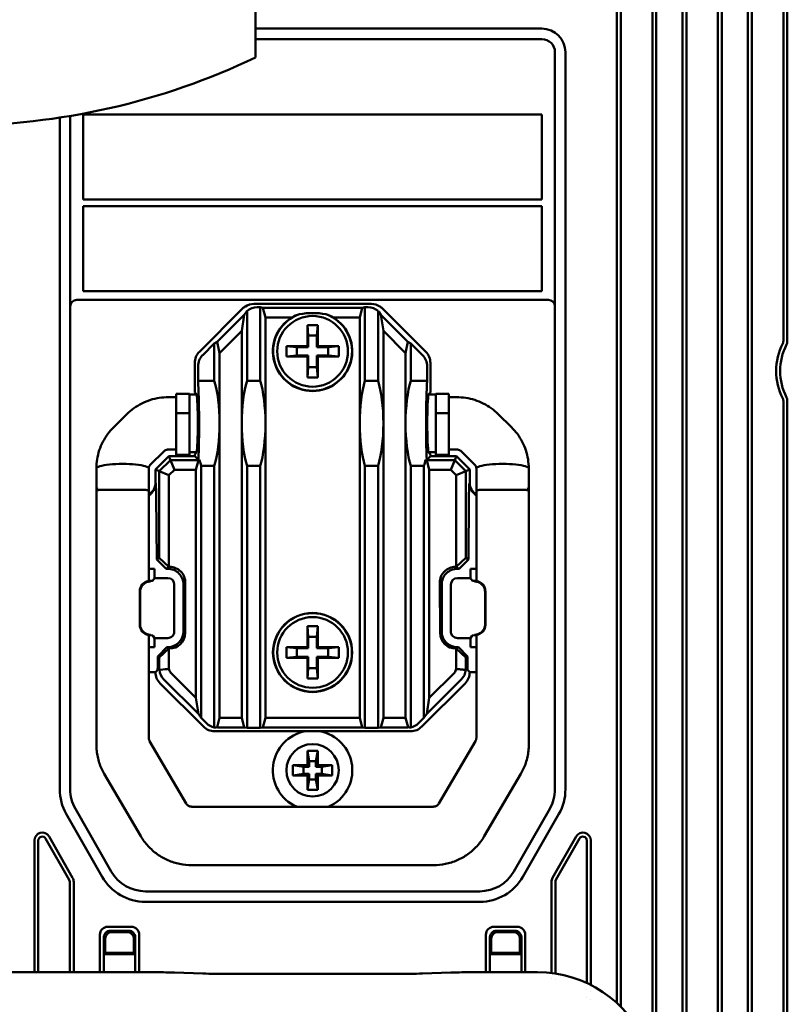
# Model space of a CAD drawing. Header units: millimetres. Extents: x 0 to 5104, y -184 to 1188.
# Tile 83 of 221: x 537 to 595, y 935 to 1010. Entities that reach past the tile are written whole.
import ezdxf

# ---------------------------------------------------------------- set-up
doc = ezdxf.new("R2010")
doc.units = ezdxf.units.MM
doc.header["$LTSCALE"] = 2
doc.layers.add('Sichtbar (ISO)', color=7, linetype='Continuous', lineweight=50)

msp = doc.modelspace()

# ---------------------------------------------------------------- linework, layer by layer
at = {"layer": 'Sichtbar (ISO)'}
for p, q in [((582.215, 1031.93), (582.215, 935.254)), ((582.515, 1031.93), (582.515, 934.967)), ((584.915, 930.963), (584.915, 1031.93)), ((585.215, 930.242), (585.215, 1031.93)), ((587.215, 1031.93), (587.215, 925.437)), ((587.515, 1031.93), (587.515, 924.717)), ((589.915, 918.951), (589.915, 1031.93)), ((590.215, 1031.93), (590.215, 918.23)), ((592.215, 1031.93), (592.215, 913.425)), ((592.515, 1031.93), (592.515, 912.704)), ((594.915, 985.82), (594.915, 1031.93)), ((595.215, 985.747), (595.215, 1031.93)), ((554.631, 1007.482), (554.631, 1023.578)), ((576.48, 1009.676), (554.631, 1009.676)), ((554.631, 1008.876), (576.48, 1008.876)), ((577.48, 988.46), (577.48, 1007.876)), ((578.28, 1007.876), (578.28, 951.582)), ((539.68, 1002.879), (539.68, 951.582)), ((540.48, 988.46), (540.48, 1003.007)), ((541.48, 1003.126), (576.48, 1003.126)), ((541.48, 996.626), (541.48, 1003.126)), ((576.48, 1003.126), (576.48, 996.626)), ((576.48, 996.626), (541.48, 996.626)), ((541.48, 996.126), (576.48, 996.126)), ((541.48, 989.626), (541.48, 996.126)), ((576.48, 996.126), (576.48, 989.626)), ((540.98, 988.96), (576.98, 988.96)), ((576.48, 989.626), (541.48, 989.626)), ((540.48, 988.46), (540.48, 951.582)), ((550.339, 984.991), (553.643, 988.295)), ((554.491, 988.646), (563.469, 988.646)), ((554.742, 988.394), (554.98, 988.394)), ((554.98, 988.394), (555.194, 988.352)), ((554.98, 988.394), (554.98, 982.775)), ((555.194, 988.352), (562.765, 988.352)), ((555.382, 987.614), (555.194, 988.352)), ((562.577, 987.614), (562.765, 988.352)), ((562.98, 988.394), (562.765, 988.352)), ((563.218, 988.394), (562.98, 988.394)), ((562.98, 988.394), (562.98, 982.775)), ((567.621, 984.991), (564.317, 988.295)), ((577.48, 988.46), (577.48, 951.582)), ((551.699, 985.762), (553.761, 987.824)), ((553.761, 987.824), (553.577, 986.597)), ((553.908, 988.029), (553.761, 987.824)), ((553.98, 982.775), (553.98, 988.121)), ((557.396, 987.614), (555.382, 987.614)), ((555.382, 987.614), (555.382, 979.53)), ((562.577, 987.614), (560.563, 987.614)), ((562.577, 987.614), (562.577, 979.53)), ((563.98, 982.775), (563.98, 988.121)), ((564.051, 988.029), (564.199, 987.824)), ((566.261, 985.762), (564.199, 987.824)), ((564.199, 987.824), (564.382, 986.597)), ((558.58, 985.43), (558.58, 987.03)), ((558.58, 987.03), (559.38, 987.03)), ((558.65, 986.23), (558.58, 987.03)), ((559.31, 986.23), (559.38, 987.03)), ((559.38, 987.03), (559.38, 985.43)), ((553.577, 986.597), (551.882, 984.902)), ((553.577, 979.53), (553.577, 986.597)), ((559.31, 986.23), (558.65, 986.23)), ((558.65, 986.23), (558.65, 985.36)), ((559.31, 985.36), (559.31, 986.23)), ((564.382, 986.597), (566.077, 984.902)), ((564.382, 979.53), (564.382, 986.597)), ((551.48, 985.629), (550.591, 984.739)), ((551.699, 985.762), (551.48, 985.629)), ((551.48, 985.629), (551.48, 982.775)), ((551.882, 984.902), (551.699, 985.762)), ((556.98, 984.63), (556.98, 985.43)), ((556.98, 985.43), (558.58, 985.43)), ((557.78, 985.36), (556.98, 985.43)), ((557.78, 985.36), (558.65, 985.36)), ((557.78, 984.7), (557.78, 985.36)), ((558.65, 985.36), (558.58, 985.43)), ((559.38, 985.43), (559.31, 985.36)), ((559.31, 985.36), (560.18, 985.36)), ((559.38, 985.43), (560.98, 985.43)), ((560.18, 985.36), (560.98, 985.43)), ((560.18, 985.36), (560.18, 984.7)), ((560.98, 985.43), (560.98, 984.63)), ((566.077, 984.902), (566.261, 985.762)), ((566.261, 985.762), (566.48, 985.629)), ((566.48, 985.629), (567.369, 984.739)), ((566.48, 985.629), (566.48, 982.775)), ((551.882, 984.902), (551.882, 979.53)), ((557.78, 984.7), (556.98, 984.63)), ((558.58, 984.63), (556.98, 984.63)), ((558.65, 984.7), (557.78, 984.7)), ((558.58, 984.63), (558.65, 984.7)), ((558.58, 983.03), (558.58, 984.63)), ((558.65, 984.7), (558.65, 983.83)), ((559.31, 983.83), (559.31, 984.7)), ((560.18, 984.7), (559.31, 984.7)), ((559.31, 984.7), (559.38, 984.63)), ((560.98, 984.63), (559.38, 984.63)), ((559.38, 984.63), (559.38, 983.03)), ((560.18, 984.7), (560.98, 984.63)), ((566.077, 984.902), (566.077, 979.53)), ((549.988, 984.143), (549.988, 981.897)), ((550.24, 982.775), (550.24, 983.892)), ((558.65, 983.83), (558.58, 983.03)), ((558.65, 983.83), (559.31, 983.83)), ((559.31, 983.83), (559.38, 983.03)), ((567.72, 982.775), (567.72, 983.892)), ((567.971, 984.143), (567.971, 981.897)), ((559.38, 983.03), (558.58, 983.03)), ((551.48, 982.775), (550.24, 982.775)), ((553.98, 982.775), (554.98, 982.775)), ((563.98, 982.775), (562.98, 982.775)), ((566.48, 982.775), (567.72, 982.775)), ((548.58, 981.53), (547.98, 981.53)), ((548.58, 980.316), (548.58, 981.78)), ((549.58, 981.78), (548.58, 981.78)), ((549.58, 980.316), (549.58, 981.78)), ((550.122, 981.73), (549.58, 981.73)), ((549.988, 981.897), (550.102, 981.784)), ((568.38, 981.73), (567.838, 981.73)), ((567.971, 981.897), (567.858, 981.784)), ((568.38, 980.316), (568.38, 981.78)), ((568.38, 981.78), (569.38, 981.78)), ((569.38, 980.316), (569.38, 981.78)), ((569.98, 981.53), (569.38, 981.53)), ((594.915, 906.939), (594.915, 981.239)), ((595.215, 906.218), (595.215, 981.312)), ((543.809, 979.249), (544.809, 980.233)), ((548.58, 977.133), (548.58, 980.316)), ((548.58, 980.316), (549.58, 980.316)), ((549.58, 977.133), (549.58, 980.316)), ((568.38, 977.133), (568.38, 980.316)), ((569.38, 980.316), (568.38, 980.316)), ((569.38, 977.133), (569.38, 980.316)), ((574.151, 979.249), (573.151, 980.233)), ((551.882, 979.53), (551.882, 957.048)), ((553.577, 957.048), (553.577, 979.53)), ((555.382, 979.53), (555.382, 957.049)), ((562.577, 979.53), (562.577, 957.049)), ((564.382, 957.048), (564.382, 979.53)), ((566.077, 979.53), (566.077, 957.048)), ((546.615, 976.399), (547.615, 977.383)), ((546.988, 976.008), (548.002, 977.022)), ((548.58, 977.53), (547.98, 977.53)), ((549.988, 977.022), (548.002, 977.022)), ((548.002, 977.022), (548.123, 976.728)), ((549.58, 977.133), (548.58, 977.133)), ((550.122, 977.33), (549.58, 977.33)), ((550.102, 977.275), (549.988, 977.162)), ((549.988, 977.162), (549.988, 977.022)), ((549.988, 977.022), (550.264, 976.746)), ((567.971, 977.022), (567.695, 976.746)), ((568.38, 977.33), (567.838, 977.33)), ((567.858, 977.275), (567.971, 977.162)), ((567.971, 977.162), (567.971, 977.022)), ((567.971, 977.022), (569.958, 977.022)), ((569.38, 977.133), (568.38, 977.133)), ((569.98, 977.53), (569.38, 977.53)), ((569.958, 977.022), (569.836, 976.728)), ((570.972, 976.008), (569.958, 977.022)), ((571.344, 976.399), (570.344, 977.383)), ((547.281, 975.886), (548.123, 976.728)), ((548.123, 976.728), (550.265, 976.728)), ((548.123, 976.728), (548.429, 975.99)), ((550.265, 976.728), (550.077, 975.99)), ((550.264, 976.746), (550.355, 976.746)), ((550.355, 976.746), (550.265, 976.728)), ((550.48, 976.284), (551.48, 976.284)), ((550.48, 957.034), (550.48, 976.284)), ((551.48, 976.284), (551.48, 956.298)), ((554.98, 976.284), (553.98, 976.284)), ((553.98, 956.269), (553.98, 976.284)), ((554.98, 976.284), (554.98, 956.269)), ((562.98, 976.284), (563.98, 976.284)), ((562.98, 976.284), (562.98, 956.269)), ((563.98, 956.269), (563.98, 976.284)), ((567.48, 976.284), (566.48, 976.284)), ((566.48, 976.284), (566.48, 956.298)), ((567.48, 957.034), (567.48, 976.284)), ((567.695, 976.746), (567.605, 976.746)), ((567.605, 976.746), (567.694, 976.728)), ((569.836, 976.728), (567.694, 976.728)), ((567.694, 976.728), (567.882, 975.99)), ((569.836, 976.728), (569.531, 975.99)), ((570.679, 975.886), (569.836, 976.728)), ((546.988, 974.981), (546.988, 976.008)), ((547.281, 975.886), (546.988, 976.008)), ((547.281, 969.247), (547.281, 975.886)), ((547.281, 975.886), (548.02, 975.58)), ((548.429, 975.99), (548.02, 975.58)), ((548.02, 975.58), (548.02, 968.571)), ((550.077, 975.99), (548.429, 975.99)), ((550.077, 958.562), (550.077, 975.99)), ((567.882, 975.99), (569.531, 975.99)), ((567.882, 958.562), (567.882, 975.99)), ((569.531, 975.99), (569.94, 975.58)), ((570.679, 975.886), (569.94, 975.58)), ((569.94, 975.58), (569.94, 968.571)), ((570.679, 975.886), (570.972, 976.008)), ((570.679, 969.247), (570.679, 975.886)), ((570.972, 974.981), (570.972, 976.008)), ((542.48, 955.495), (542.48, 974.374)), ((546.48, 974.374), (546.48, 967.489)), ((547.046, 973.944), (547.09, 969.12)), ((570.914, 973.944), (570.87, 969.12)), ((571.48, 974.374), (571.48, 967.489)), ((575.48, 955.495), (575.48, 974.374)), ((547.281, 969.247), (547.09, 969.12)), ((547.09, 969.12), (547.798, 968.424)), ((548.019, 968.571), (547.281, 969.247)), ((569.941, 968.571), (570.679, 969.247)), ((570.87, 969.12), (570.162, 968.424)), ((570.679, 969.247), (570.87, 969.12)), ((546.925, 968.424), (546.48, 968.424)), ((546.925, 968.424), (546.925, 967.716)), ((547.798, 968.424), (548.019, 968.571)), ((547.919, 968.424), (547.798, 968.424)), ((548.019, 968.571), (548.02, 968.571)), ((548.02, 968.571), (548.068, 968.571)), ((569.94, 968.571), (569.892, 968.571)), ((569.941, 968.571), (569.94, 968.571)), ((570.162, 968.424), (569.941, 968.571)), ((570.04, 968.424), (570.162, 968.424)), ((571.035, 968.424), (571.035, 967.716)), ((571.035, 968.424), (571.48, 968.424)), ((546.925, 967.716), (546.797, 967.519)), ((546.925, 967.716), (547.929, 967.716)), ((548.426, 967.215), (548.426, 963.631)), ((549.126, 963.637), (549.126, 967.224)), ((549.267, 967.365), (549.243, 963.519)), ((568.693, 967.365), (568.716, 963.519)), ((568.834, 963.637), (568.834, 967.224)), ((569.534, 967.215), (569.534, 963.631)), ((571.035, 967.716), (570.03, 967.716)), ((571.035, 967.716), (571.163, 967.519)), ((545.788, 964.15), (545.788, 966.694)), ((545.814, 964.177), (545.814, 966.667)), ((572.146, 964.177), (572.146, 966.667)), ((572.172, 964.15), (572.172, 966.694)), ((546.48, 963.391), (546.48, 963.391)), ((546.48, 963.357), (546.48, 955.495)), ((558.58, 964.03), (559.38, 964.03)), ((558.65, 963.23), (558.58, 964.03)), ((558.58, 962.43), (558.58, 964.03)), ((559.31, 963.23), (559.38, 964.03)), ((559.38, 964.03), (559.38, 962.43)), ((571.48, 963.391), (571.48, 963.391)), ((571.48, 963.357), (571.48, 955.495)), ((546.925, 963.133), (546.797, 963.326)), ((547.923, 963.133), (546.925, 963.133)), ((546.925, 963.133), (546.925, 962.438)), ((559.31, 963.23), (558.65, 963.23)), ((558.65, 963.23), (558.65, 962.36)), ((559.31, 962.36), (559.31, 963.23)), ((570.037, 963.133), (571.035, 963.133)), ((571.035, 963.133), (571.163, 963.326)), ((571.035, 963.133), (571.035, 962.438)), ((546.48, 962.438), (546.925, 962.438)), ((547.853, 962.438), (547.158, 961.733)), ((547.281, 961.651), (548.019, 962.327)), ((547.853, 962.438), (547.934, 962.438)), ((548.019, 962.327), (547.853, 962.438)), ((548.02, 962.327), (548.019, 962.327)), ((548.02, 962.327), (548.02, 960.772)), ((548.044, 962.327), (548.02, 962.327)), ((556.98, 962.43), (558.58, 962.43)), ((557.78, 962.36), (556.98, 962.43)), ((556.98, 961.63), (556.98, 962.43)), ((557.78, 962.36), (558.65, 962.36)), ((557.78, 961.7), (557.78, 962.36)), ((558.65, 962.36), (558.58, 962.43)), ((559.38, 962.43), (559.31, 962.36)), ((559.31, 962.36), (560.18, 962.36)), ((559.38, 962.43), (560.98, 962.43)), ((560.18, 962.36), (560.98, 962.43)), ((560.18, 962.36), (560.18, 961.7)), ((560.98, 962.43), (560.98, 961.63)), ((569.916, 962.327), (569.94, 962.327)), ((569.94, 962.327), (569.941, 962.327)), ((569.94, 962.327), (569.94, 960.772)), ((569.941, 962.327), (570.107, 962.438)), ((570.679, 961.651), (569.941, 962.327)), ((570.107, 962.438), (570.026, 962.438)), ((570.107, 962.438), (570.801, 961.733)), ((571.48, 962.438), (571.035, 962.438)), ((547.158, 961.733), (547.163, 961.256)), ((547.158, 961.733), (547.281, 961.651)), ((547.281, 960.813), (547.281, 961.651)), ((557.78, 961.7), (556.98, 961.63)), ((558.58, 961.63), (556.98, 961.63)), ((558.65, 961.7), (557.78, 961.7)), ((558.58, 961.63), (558.65, 961.7)), ((558.58, 960.03), (558.58, 961.63)), ((558.65, 961.7), (558.65, 960.83)), ((559.31, 960.83), (559.31, 961.7)), ((560.18, 961.7), (559.31, 961.7)), ((559.31, 961.7), (559.38, 961.63)), ((559.38, 961.63), (559.38, 960.03)), ((560.98, 961.63), (559.38, 961.63)), ((560.18, 961.7), (560.98, 961.63)), ((570.801, 961.733), (570.679, 961.651)), ((570.679, 960.813), (570.679, 961.651)), ((570.801, 961.733), (570.797, 961.256)), ((546.48, 960.52), (546.988, 960.52)), ((547.138, 960.67), (546.988, 960.52)), ((550.077, 958.562), (548.153, 960.487)), ((558.65, 960.83), (558.58, 960.03)), ((558.65, 960.83), (559.31, 960.83)), ((559.31, 960.83), (559.38, 960.03)), ((567.882, 958.562), (569.807, 960.487)), ((570.821, 960.67), (570.972, 960.52)), ((571.48, 960.52), (570.972, 960.52)), ((547.338, 959.672), (550.642, 956.368)), ((547.633, 959.966), (550.26, 957.339)), ((559.38, 960.03), (558.58, 960.03)), ((570.621, 959.672), (567.317, 956.368)), ((570.327, 959.966), (567.699, 957.339)), ((550.26, 957.339), (550.077, 958.562)), ((567.699, 957.339), (567.882, 958.562)), ((550.48, 957.034), (550.26, 957.339)), ((567.48, 957.034), (567.699, 957.339)), ((550.894, 956.62), (550.48, 957.034)), ((551.882, 957.048), (551.696, 956.314)), ((553.577, 957.048), (551.882, 957.048)), ((553.765, 956.311), (553.577, 957.048)), ((555.194, 956.311), (555.382, 957.049)), ((555.382, 957.049), (562.577, 957.049)), ((562.765, 956.311), (562.577, 957.049)), ((564.195, 956.311), (564.382, 957.048)), ((564.382, 957.048), (566.077, 957.048)), ((566.077, 957.048), (566.264, 956.314)), ((567.066, 956.62), (567.48, 957.034)), ((556.746, 956.017), (551.49, 956.017)), ((551.783, 956.311), (553.765, 956.311)), ((553.98, 956.269), (553.765, 956.311)), ((554.98, 956.269), (553.98, 956.269)), ((555.194, 956.311), (554.98, 956.269)), ((562.765, 956.311), (555.194, 956.311)), ((561.214, 956.017), (556.746, 956.017)), ((566.47, 956.017), (561.214, 956.017)), ((562.765, 956.311), (562.98, 956.269)), ((562.98, 956.269), (563.98, 956.269)), ((563.98, 956.269), (564.195, 956.311)), ((566.176, 956.311), (564.195, 956.311)), ((542.48, 954.974), (542.48, 955.495)), ((549.334, 950.499), (546.545, 955.255)), ((568.626, 950.499), (571.415, 955.255)), ((575.48, 954.974), (575.48, 955.495)), ((558.58, 954.53), (558.721, 953.73)), ((558.58, 954.53), (559.38, 954.53)), ((558.58, 953.43), (558.58, 954.53)), ((559.38, 954.53), (559.239, 953.73)), ((559.38, 954.53), (559.38, 953.43)), ((558.721, 953.73), (559.239, 953.73)), ((558.721, 953.289), (558.721, 953.73)), ((559.239, 953.73), (559.239, 953.289)), ((557.48, 953.43), (558.58, 953.43)), ((557.48, 953.43), (558.28, 953.289)), ((557.48, 952.63), (557.48, 953.43)), ((558.721, 953.289), (558.28, 953.289)), ((558.28, 953.289), (558.28, 952.771)), ((558.721, 953.289), (558.58, 953.43)), ((559.38, 953.43), (559.239, 953.289)), ((559.68, 953.289), (559.239, 953.289)), ((559.38, 953.43), (560.48, 953.43)), ((560.48, 953.43), (559.68, 953.289)), ((559.68, 952.771), (559.68, 953.289)), ((560.48, 953.43), (560.48, 952.63)), ((543.084, 952.752), (545.873, 947.995)), ((557.48, 952.63), (558.28, 952.771)), ((558.58, 952.63), (557.48, 952.63)), ((558.28, 952.771), (558.721, 952.771)), ((558.58, 952.63), (558.721, 952.771)), ((558.58, 951.53), (558.58, 952.63)), ((558.58, 951.53), (558.721, 952.33)), ((558.721, 952.33), (558.721, 952.771)), ((559.239, 952.33), (558.721, 952.33)), ((559.239, 952.771), (559.239, 952.33)), ((559.239, 952.771), (559.68, 952.771)), ((559.239, 952.771), (559.38, 952.63)), ((559.38, 951.53), (559.239, 952.33)), ((559.38, 952.63), (559.38, 951.53)), ((560.48, 952.63), (559.38, 952.63)), ((560.48, 952.63), (559.68, 952.771)), ((574.875, 952.752), (572.087, 947.995)), ((559.38, 951.53), (558.58, 951.53)), ((540.875, 950.094), (543.616, 945.297)), ((549.769, 950.253), (568.191, 950.253)), ((577.085, 950.094), (574.344, 945.297)), ((542.921, 944.9), (540.181, 949.697)), ((575.038, 944.9), (577.779, 949.697)), ((537.745, 937.604), (537.745, 947.669)), ((538.045, 937.604), (538.045, 947.669)), ((538.605, 947.818), (540.405, 944.668)), ((538.866, 947.966), (540.666, 944.816)), ((579.094, 947.966), (577.294, 944.816)), ((579.354, 947.818), (577.554, 944.668)), ((579.915, 936.779), (579.915, 947.669)), ((580.215, 936.634), (580.215, 947.669)), ((549.769, 945.778), (568.191, 945.778)), ((540.445, 944.519), (540.445, 937.604)), ((540.745, 944.519), (540.745, 937.604)), ((571.739, 943.786), (546.221, 943.786)), ((577.215, 944.519), (577.215, 937.541)), ((577.515, 944.519), (577.515, 937.5)), ((571.739, 942.986), (546.221, 942.986)), ((543.345, 941.077), (545.145, 941.077)), ((544.946, 940.777), (543.544, 940.777)), ((574.615, 941.077), (572.815, 941.077)), ((573.014, 940.777), (574.415, 940.777)), ((542.745, 937.604), (542.745, 940.477)), ((543.045, 940.277), (543.045, 938.977)), ((543.15, 940.173), (543.15, 939.082)), ((543.649, 940.672), (544.841, 940.672)), ((545.34, 940.173), (545.34, 939.082)), ((545.445, 940.277), (545.445, 938.977)), ((545.745, 937.604), (545.745, 940.477)), ((572.215, 937.604), (572.215, 940.477)), ((572.515, 940.277), (572.515, 938.977)), ((572.62, 940.173), (572.62, 939.082)), ((574.311, 940.672), (573.119, 940.672)), ((574.81, 940.173), (574.81, 939.082)), ((574.915, 940.277), (574.915, 938.977)), ((575.215, 937.604), (575.215, 940.477)), ((543.097, 939.029), (543.045, 938.977)), ((543.045, 938.977), (545.445, 938.977)), ((543.045, 937.604), (543.045, 938.977)), ((543.097, 939.029), (543.15, 939.082)), ((545.393, 939.029), (543.097, 939.029)), ((543.15, 939.082), (545.34, 939.082)), ((545.393, 939.029), (545.34, 939.082)), ((545.393, 939.029), (545.445, 938.977)), ((545.445, 937.604), (545.445, 938.977)), ((572.567, 939.029), (572.515, 938.977)), ((574.915, 938.977), (572.515, 938.977)), ((572.515, 937.604), (572.515, 938.977)), ((572.567, 939.029), (572.62, 939.082)), ((572.567, 939.029), (574.862, 939.029)), ((574.81, 939.082), (572.62, 939.082)), ((574.862, 939.029), (574.81, 939.082)), ((574.862, 939.029), (574.915, 938.977)), ((574.915, 937.604), (574.915, 938.977)), ((527.369, 937.604), (547.025, 937.604)), ((548.439, 937.584), (550.605, 937.508)), ((552.726, 937.478), (565.241, 937.478)), ((567.362, 937.508), (569.527, 937.584)), ((570.942, 937.604), (576.152, 937.604)), ((577.215, 937.128), (577.215, 937.126)), ((577.515, 937.078), (577.515, 937.076)), ((579.915, 936.277), (579.915, 936.278)), ((579.915, 935.716), (579.915, 935.716)), ((580.215, 936.121), (580.215, 936.122)), ((580.215, 935.547), (580.215, 935.547))]:
    msp.add_line(p, q, dxfattribs=at)
for centre, radius in [((558.98, 985.03), 2.7), ((558.98, 962.03), 3.022), ((558.98, 962.03), 3), ((558.98, 962.03), 2.7), ((558.98, 953.03), 2)]:
    msp.add_circle(centre, radius, dxfattribs=at)
for centre, radius, start, end in [((576.48, 1007.876), 1.8, 0, 90), ((576.48, 1007.876), 1, 0, 90), ((531.731, 1055.286), 53.006, 270, 295.59626), ((558.98, 985.03), 3.031, 121.50127, 58.49873), ((558.98, 985.03), 3.01, 109.47867, 70.52133), ((598.98, 983.53), 4.616, 152.96785, 207.03215), ((598.98, 983.53), 4.316, 152.10875, 207.89125), ((558.98, 953.03), 3.036, 100.25251, 246.10708), ((558.98, 953.03), 3.036, 293.89292, 79.74749), ((543.48, 951.582), 3.8, 180, 209.74488), ((543.48, 951.582), 3, 180, 209.74488), ((574.48, 951.582), 3, 330.25512, 0), ((574.48, 951.582), 3.8, 330.25512, 0), ((538.345, 947.669), 0.6, 29.74488, 180), ((538.345, 947.669), 0.3, 29.74488, 180), ((579.615, 947.669), 0.6, 0, 150.25512), ((579.615, 947.669), 0.3, 0, 150.25512), ((546.221, 946.786), 3, 209.74488, 270), ((571.739, 946.786), 3, 270, 330.25512), ((540.145, 944.519), 0.3, 0, 29.74488), ((540.145, 944.519), 0.6, 0, 29.74488), ((546.221, 946.786), 3.8, 209.74488, 270), ((571.739, 946.786), 3.8, 270, 330.25512), ((577.815, 944.519), 0.6, 150.25512, 180), ((577.815, 944.519), 0.3, 150.25512, 180), ((543.345, 940.477), 0.6, 90, 180), ((545.145, 940.477), 0.6, 0, 90), ((572.815, 940.477), 0.6, 90, 180), ((574.615, 940.477), 0.6, 0, 90)]:
    msp.add_arc(centre, radius, start, end, dxfattribs=at)
for centre, major_axis, ratio, start_param, end_param in [((540.98, 988.46), (0, 0.5), 0.999391, 0, 1.570796), ((576.98, 988.46), (0, 0.5), 0.999391, 4.712389, 6.283185), ((554.494, 987.444), (0.851, -0.851), 0.997265, 2.920477, 3.141593), ((554.494, 987.444), (0.851, -0.851), 0.997265, 2.357564, 2.920477), ((554.745, 987.192), (0.851, -0.851), 0.997265, 2.357564, 3.045519), ((563.214, 987.192), (-0.851, -0.851), 0.997265, 3.237666, 3.925621), ((563.466, 987.444), (-0.851, -0.851), 0.997265, 3.362709, 3.925621), ((563.466, 987.444), (-0.851, -0.851), 0.997265, 3.141593, 3.362709), ((554.62, 987.318), (-0.421, -1.172), 0.778641, 4.264455, 4.360528), ((558.98, 984.758), (0, -3.268), 0.996548, 3.454875, 3.649431), ((558.98, 930.628), (0, -57.327), 0.315383, 3.086057, 3.197128), ((558.98, 984.758), (0, -3.268), 0.996548, 2.633754, 2.82831), ((563.34, 987.318), (0.421, -1.172), 0.778641, 1.922657, 2.018731), ((551.19, 984.14), (0.851, -0.851), 0.997265, 3.141593, 3.925621), ((551.441, 983.889), (0.851, -0.851), 0.997265, 3.141593, 3.925621), ((566.518, 983.889), (-0.851, -0.851), 0.997265, 2.357564, 3.141593), ((566.77, 984.14), (-0.851, -0.851), 0.997265, 2.357564, 3.141593), ((550.095, 979.53), (0, -4.257), 0.052408, 0.858115, 2.437632), ((550.742, 979.53), (0, -4.257), 0.267949, 1.570796, 2.437632), ((554.718, 979.53), (0, -4.257), 0.267949, 3.845553, 4.712389), ((554.242, 979.53), (0, -4.257), 0.267949, 1.570796, 2.437632), ((563.718, 979.53), (0, -4.257), 0.267949, 3.845553, 4.712389), ((563.242, 979.53), (0, -4.257), 0.267949, 1.570796, 2.437632), ((567.218, 979.53), (0, -4.257), 0.267949, 3.845553, 4.712389), ((567.864, 979.53), (0, -4.257), 0.052408, 3.845553, 5.42507), ((550.095, 979.53), (0, -2.257), 0.052408, 2.860923, 3.089233), ((550.109, 979.53), (0, -2.2), 0.052408, 0.168035, 2.973558), ((567.851, 979.53), (0, -2.2), 0.052408, 3.309627, 6.115151), ((567.864, 979.53), (0, 2.257), 0.052408, 0.05236, 0.28067), ((550.742, 979.53), (0, -4.257), 0.267949, 0.703961, 1.570796), ((554.718, 979.53), (0, -4.257), 0.267949, 4.712389, 5.579225), ((554.242, 979.53), (0, -4.257), 0.267949, 0.703961, 1.570796), ((563.718, 979.53), (0, -4.257), 0.267949, 4.712389, 5.579225), ((563.242, 979.53), (0, -4.257), 0.267949, 0.703961, 1.570796), ((567.218, 979.53), (0, -4.257), 0.267949, 4.712389, 5.579225), ((550.095, 979.53), (0, -2.257), 0.052408, 0.05236, 0.28067), ((567.864, 979.53), (0, 2.257), 0.052408, 2.860923, 3.089233), ((544.48, 976.083), (-2, 0), 0.173648, 5.763109, 6.283185), ((544.48, 976.083), (2, 0), 0.173648, 1.570796, 2.621516), ((544.48, 976.083), (2, 0), 0.173648, 1.05072, 1.570796), ((544.48, 976.083), (2, 0), 0.173648, 0, 1.05072), ((551.218, 979.53), (0, -4.257), 0.267949, 5.42507, 5.579225), ((566.742, 979.53), (0, -4.257), 0.267949, 0.703961, 0.858115), ((573.48, 976.083), (-2, 0), 0.173648, 5.232466, 6.283185), ((573.48, 976.083), (-2, 0), 0.173648, 4.712389, 5.232466), ((573.48, 976.083), (-2, 0), 0.173648, 3.661669, 4.712389), ((573.48, 976.083), (2, 0), 0.173648, 0, 0.520077), ((545.986, 974.984), (0.709, -0.709), 0.997265, 6.011762, 7.067214), ((546.008, 974.962), (0.47, -0.907), 0.976503, 0.002045, 1.098555), ((571.952, 974.962), (-0.47, -0.907), 0.976503, 5.18463, 6.281141), ((571.973, 974.984), (-0.709, -0.709), 0.997265, 5.499157, 6.554608), ((571.98, 974.374), (-0.5, 0), 0.173648, 4.712382, 6.283192), ((574.98, 974.374), (0.5, 0), 0.173648, 6.283179, 7.853988), ((547.925, 967.23), (-1.134, 0.398), 0.992142, 3.476798, 5.052526), ((548.066, 967.37), (0.852, 0.847), 0.998775, 5.495321, 7.071049), ((569.893, 967.37), (-0.852, 0.847), 0.998775, 5.495321, 7.071049), ((570.034, 967.23), (1.134, 0.398), 0.992142, 1.230659, 2.806387), ((546.589, 966.685), (0.354, -0.73), 0.985118, 3.547474, 4.254947), ((546.589, 966.685), (0.354, -0.73), 0.985118, 3.056823, 3.547474), ((546.297, 967.52), (0.5, 0), 0.053713, 5.301557, 6.248279), ((547.925, 967.211), (-0.165, -0.478), 0.987331, 1.90641, 3.469356), ((570.034, 967.211), (0.165, -0.478), 0.987331, 2.81383, 4.376775), ((571.663, 967.52), (-0.5, 0), 0.053713, 0.034907, 0.981628), ((571.371, 966.685), (-0.354, -0.73), 0.985118, 2.735712, 3.226363), ((571.371, 966.685), (-0.354, -0.73), 0.985118, 2.028238, 2.735712), ((546.657, 966.615), (0.748, -0.419), 0.926751, 3.134854, 3.6203), ((571.303, 966.615), (-0.748, -0.419), 0.926751, 2.662885, 3.148332), ((546.589, 964.145), (-0.765, 0.239), 0.988869, 0.299961, 1.007434), ((546.657, 964.214), (0.802, 0.279), 0.927371, 2.830127, 3.034442), ((571.371, 964.145), (-0.765, -0.239), 0.988869, 2.134158, 2.841632), ((571.303, 964.214), (-0.802, 0.279), 0.927371, 3.248743, 3.453058), ((546.589, 964.145), (-0.765, 0.239), 0.988869, 1.007434, 1.498085), ((546.622, 965.077), (0.061, -1.707), 0.64432, 6.142385, 6.220233), ((546.297, 963.325), (-0.5, 0), 0.052729, 3.176499, 4.089072), ((547.925, 963.629), (0.487, 0.116), 0.990597, 4.476777, 6.051826), ((547.925, 963.646), (0.513, -1.096), 0.990444, 5.849534, 7.412963), ((548.043, 963.528), (0.847, -0.852), 0.99879, 5.501471, 7.064899), ((569.917, 963.528), (-0.847, -0.852), 0.99879, 5.501471, 7.064899), ((570.034, 963.646), (-0.513, -1.096), 0.990444, 5.153408, 6.716836), ((570.034, 963.629), (-0.487, 0.116), 0.990597, 0.231359, 1.806408), ((571.663, 963.325), (0.5, 0), 0.052729, 2.194113, 3.106686), ((571.338, 965.077), (-0.061, -1.707), 0.64432, 0.062952, 0.1408), ((571.371, 964.145), (0.765, 0.239), 0.988869, 4.7851, 5.275751), ((547.137, 961.17), (0, 0.5), 0.052408, 3.193953, 4.886922), ((570.823, 961.17), (0, 0.5), 0.052408, 1.396263, 3.089233), ((548.189, 960.523), (0.851, 0.851), 0.997265, 2.357564, 3.141593), ((548.546, 960.879), (1.169, 0.52), 0.928627, 2.749578, 2.837393), ((547.211, 968.645), (-0.645, 7.93), 0.720138, 3.042134, 3.052415), ((548.48, 960.814), (0.848, -0.849), 0.998966, 4.016343, 4.71273), ((548.378, 960.769), (-0.162, 0.371), 0.866168, 1.201781, 2.000164), ((569.582, 960.769), (-0.162, -0.371), 0.866183, 1.141437, 1.939806), ((569.479, 960.814), (-0.847, -0.849), 0.998962, 1.569782, 2.266162), ((569.77, 960.523), (-0.851, 0.851), 0.997265, 3.141593, 3.925621), ((569.414, 960.879), (-1.169, 0.52), 0.928627, 3.445823, 3.533607), ((551.745, 957.471), (0.851, 0.851), 0.997265, 3.141593, 3.70613), ((566.215, 957.471), (-0.851, 0.851), 0.997265, 2.577055, 3.141593), ((551.493, 957.219), (0.851, 0.851), 0.997265, 3.141593, 3.925621), ((551.809, 957.535), (1.408, 0.68), 0.734241, 4.149253, 4.295575), ((551.85, 957.576), (0.52, 1.169), 0.928627, 3.460438, 3.533607), ((566.11, 957.576), (-0.52, 1.169), 0.928627, 2.749578, 2.822747), ((566.151, 957.535), (-1.408, 0.68), 0.734241, 1.98761, 2.133933), ((566.466, 957.219), (-0.851, 0.851), 0.997265, 2.357564, 3.141593), ((543.573, 940.248), (0.218, -0.489), 0.924938, 2.750948, 3.165748), ((544.917, 940.248), (-0.218, -0.489), 0.924938, 3.117437, 3.532237), ((573.043, 940.248), (0.218, -0.489), 0.924938, 2.750948, 3.165748), ((574.386, 940.248), (-0.218, -0.489), 0.924938, 3.117437, 3.532237), ((543.573, 940.248), (0.489, -0.218), 0.924938, 3.117437, 3.532237), ((543.65, 940.171), (0.355, -0.355), 0.997265, 2.357564, 3.925621), ((544.839, 940.171), (-0.355, -0.355), 0.997265, 2.357564, 3.925621), ((544.917, 940.248), (-0.489, -0.218), 0.924938, 2.750948, 3.165748), ((573.043, 940.248), (0.489, -0.218), 0.924938, 3.117437, 3.532237), ((573.12, 940.171), (0.355, -0.355), 0.997265, 2.357564, 3.925621), ((574.309, 940.171), (-0.355, -0.355), 0.997265, 2.357564, 3.925621), ((574.386, 940.248), (-0.489, -0.218), 0.924938, 2.750948, 3.165748), ((547.025, 937.534), (-2, 0), 0.034921, 3.926991, 4.712389), ((552.726, 937.582), (3, 0), 0.034921, 3.926991, 4.712389), ((565.241, 937.582), (3, 0), 0.034921, 4.712389, 5.497787), ((570.942, 937.534), (-2, 0), 0.034921, 4.712389, 5.497787), ((576.144, 928.599), (4.998, 7.494), 0.99912, 5.695409, 6.870962)]:
    msp.add_ellipse(centre, major_axis=major_axis, ratio=ratio, start_param=start_param, end_param=end_param, dxfattribs=at)
for points, knots in [([(594.915, 985.82), (594.915, 985.787), (594.911, 985.754), (594.895, 985.689), (594.884, 985.657), (594.868, 985.627)], [-0.02007779, -0.02007779, -0.02007779, -0.02007779, -0.01005092, -0.01005092, 0, 0, 0, 0]), ([(595.165, 985.548), (595.182, 985.579), (595.194, 985.611), (595.211, 985.678), (595.215, 985.712), (595.215, 985.747)], [0, 0, 0, 0, 0.01034771, 0.01034771, 0.02072016, 0.02072016, 0.02072016, 0.02072016]), ([(547.98, 981.53), (547.746, 981.53), (547.512, 981.511), (547.049, 981.439), (546.821, 981.385), (546.375, 981.243), (546.157, 981.154), (545.739, 980.944), (545.537, 980.822), (545.156, 980.55), (544.976, 980.398), (544.809, 980.233)], [1.5707963, 1.5707963, 1.5707963, 1.5707963, 1.727876, 1.727876, 1.8849556, 1.8849556, 2.0420352, 2.0420352, 2.1991149, 2.1991149, 2.3561945, 2.3561945, 2.3561945, 2.3561945]), ([(573.151, 980.233), (572.984, 980.398), (572.804, 980.55), (572.422, 980.822), (572.221, 980.944), (571.802, 981.154), (571.585, 981.243), (571.139, 981.385), (570.91, 981.439), (570.448, 981.511), (570.214, 981.53), (569.98, 981.53)], [0.7853982, 0.7853982, 0.7853982, 0.7853982, 0.9424778, 0.9424778, 1.0995574, 1.0995574, 1.2566371, 1.2566371, 1.4137167, 1.4137167, 1.5707963, 1.5707963, 1.5707963, 1.5707963]), ([(594.868, 981.432), (594.884, 981.402), (594.895, 981.371), (594.911, 981.306), (594.915, 981.272), (594.915, 981.239)], [-0.02007756, -0.02007756, -0.02007756, -0.02007756, -0.01005073, -0.01005073, 0, 0, 0, 0]), ([(595.215, 981.312), (595.215, 981.347), (595.211, 981.381), (595.194, 981.448), (595.182, 981.48), (595.165, 981.511)], [0, 0, 0, 0, 0.01034747, 0.01034747, 0.02071986, 0.02071986, 0.02071986, 0.02071986]), ([(543.809, 979.249), (543.642, 979.084), (543.487, 978.906), (543.208, 978.528), (543.084, 978.328), (542.868, 977.911), (542.777, 977.694), (542.629, 977.247), (542.573, 977.018), (542.499, 976.553), (542.48, 976.318), (542.48, 976.083)], [2.3561945, 2.3561945, 2.3561945, 2.3561945, 2.5132741, 2.5132741, 2.6703538, 2.6703538, 2.8274334, 2.8274334, 2.984513, 2.984513, 3.1415927, 3.1415927, 3.1415927, 3.1415927]), ([(575.48, 976.083), (575.48, 976.318), (575.461, 976.553), (575.386, 977.018), (575.33, 977.247), (575.183, 977.694), (575.092, 977.911), (574.876, 978.328), (574.751, 978.528), (574.472, 978.906), (574.318, 979.084), (574.151, 979.249)], [0, 0, 0, 0, 0.1570796, 0.1570796, 0.3141593, 0.3141593, 0.4712389, 0.4712389, 0.6283185, 0.6283185, 0.7853982, 0.7853982, 0.7853982, 0.7853982]), ([(547.98, 977.53), (547.952, 977.53), (547.924, 977.527), (547.87, 977.519), (547.843, 977.513), (547.791, 977.496), (547.766, 977.486), (547.718, 977.462), (547.695, 977.448), (547.653, 977.418), (547.633, 977.401), (547.615, 977.383)], [1.5707963, 1.5707963, 1.5707963, 1.5707963, 1.727876, 1.727876, 1.8849556, 1.8849556, 2.0420352, 2.0420352, 2.1991149, 2.1991149, 2.3561945, 2.3561945, 2.3561945, 2.3561945]), ([(570.344, 977.383), (570.326, 977.401), (570.307, 977.418), (570.264, 977.448), (570.242, 977.462), (570.194, 977.486), (570.169, 977.496), (570.117, 977.513), (570.09, 977.519), (570.035, 977.527), (570.008, 977.53), (569.98, 977.53)], [0.7853982, 0.7853982, 0.7853982, 0.7853982, 0.9424778, 0.9424778, 1.0995574, 1.0995574, 1.2566371, 1.2566371, 1.4137167, 1.4137167, 1.5707963, 1.5707963, 1.5707963, 1.5707963]), ([(546.615, 976.399), (546.597, 976.381), (546.581, 976.362), (546.552, 976.323), (546.54, 976.302), (546.518, 976.26), (546.509, 976.239), (546.494, 976.195), (546.489, 976.173), (546.482, 976.128), (546.48, 976.105), (546.48, 976.083)], [2.3561945, 2.3561945, 2.3561945, 2.3561945, 2.5132741, 2.5132741, 2.6703538, 2.6703538, 2.8274334, 2.8274334, 2.984513, 2.984513, 3.1415927, 3.1415927, 3.1415927, 3.1415927]), ([(571.48, 976.083), (571.48, 976.105), (571.478, 976.128), (571.471, 976.173), (571.465, 976.195), (571.451, 976.239), (571.442, 976.26), (571.42, 976.302), (571.407, 976.323), (571.379, 976.362), (571.362, 976.381), (571.344, 976.399)], [6.2831853, 6.2831853, 6.2831853, 6.2831853, 6.4402649, 6.4402649, 6.5973446, 6.5973446, 6.7544242, 6.7544242, 6.9115038, 6.9115038, 7.0685835, 7.0685835, 7.0685835, 7.0685835]), ([(542.48, 973.867), (542.48, 973.978), (542.48, 974.084), (542.48, 974.492), (542.48, 974.789), (542.48, 975.419), (542.48, 975.751), (542.48, 976.083)], [0, 0, 0, 0, 0.0349501, 0.0349501, 0.1340702, 0.1340702, 0.245232, 0.245232, 0.245232, 0.245232]), ([(571.48, 974.36), (571.48, 974.493), (571.48, 974.615), (571.48, 975.094), (571.48, 975.442), (571.48, 975.887), (571.48, 975.985), (571.48, 976.083)], [0, 0, 0, 0, 0.0517491, 0.0517491, 0.2029308, 0.2029308, 0.2454179, 0.2454179, 0.2454179, 0.2454179]), ([(547.046, 973.941), (547.045, 973.999), (547.044, 974.048), (547.041, 974.261), (547.036, 974.4), (547.026, 974.658), (547.02, 974.792), (547.012, 974.932), (547.012, 974.945), (547.011, 974.958)], [0, 0, 0, 0, 0.0152352, 0.0152352, 0.0671396, 0.0671396, 0.1484268, 0.1484268, 0.1567492, 0.1567492, 0.1567492, 0.1567492]), ([(570.914, 973.941), (570.915, 973.999), (570.915, 974.048), (570.919, 974.261), (570.923, 974.4), (570.933, 974.658), (570.94, 974.792), (570.947, 974.932), (570.948, 974.945), (570.949, 974.958)], [-0.0977184, -0.0977184, -0.0977184, -0.0977184, -0.0876881, -0.0876881, -0.0535163, -0.0535163, 0, 0, 0.0054792, 0.0054792, 0.0054792, 0.0054792]), ([(542.98, 974.46), (542.955, 974.46), (542.945, 974.46), (542.933, 974.46), (542.923, 974.46), (542.907, 974.46), (542.889, 974.459), (542.86, 974.458), (542.829, 974.457), (542.796, 974.454), (542.739, 974.45), (542.677, 974.444), (542.626, 974.435), (542.576, 974.426), (542.538, 974.415), (542.515, 974.406), (542.502, 974.4), (542.493, 974.394), (542.488, 974.389), (542.485, 974.386), (542.483, 974.384), (542.482, 974.382), (542.48, 974.38), (542.48, 974.378), (542.48, 974.374)], [0, 0, 0, 0, 0.093821, 0.093821, 0.093821, 0.169498, 0.169498, 0.169498, 0.292147, 0.292147, 0.292147, 0.499998, 0.499998, 0.499998, 0.70785, 0.70785, 0.70785, 0.830498, 0.830498, 0.830498, 0.906177, 0.906177, 0.906177, 1, 1, 1, 1]), ([(542.481, 974.379), (542.493, 974.418), (542.505, 974.457), (542.523, 974.516), (542.53, 974.539), (542.539, 974.571), (542.543, 974.583), (542.546, 974.594), (542.547, 974.597), (542.548, 974.6), (542.548, 974.601), (542.548, 974.601)], [0, 0, 0, 0, 0.0132988, 0.0132988, 0.02157186, 0.02157186, 0.02710801, 0.02710801, 0.0296003, 0.0296003, 0.03205601, 0.03205601, 0.03205601, 0.03205601]), ([(542.98, 974.46), (542.983, 974.46), (543.023, 974.46), (543.179, 974.46), (543.412, 974.46), (543.859, 974.46), (544.48, 974.46), (545.101, 974.46), (545.548, 974.46), (545.781, 974.46), (545.937, 974.46), (545.977, 974.46), (545.98, 974.46)], [0, 0, 0, 0, 0.005251, 0.067095, 0.128939, 0.252626, 0.5, 0.747374, 0.871061, 0.932905, 0.994749, 1, 1, 1, 1]), ([(546.48, 974.374), (546.48, 974.378), (546.479, 974.38), (546.478, 974.382), (546.477, 974.384), (546.475, 974.386), (546.472, 974.389), (546.466, 974.394), (546.458, 974.4), (546.445, 974.406), (546.422, 974.415), (546.384, 974.426), (546.333, 974.435), (546.283, 974.444), (546.22, 974.45), (546.164, 974.454), (546.131, 974.457), (546.099, 974.458), (546.071, 974.459), (546.053, 974.46), (546.037, 974.46), (546.027, 974.46), (546.015, 974.46), (546.004, 974.46), (545.98, 974.46)], [0, 0, 0, 0, 0.093821, 0.093821, 0.093821, 0.169498, 0.169498, 0.169498, 0.292147, 0.292147, 0.292147, 0.499998, 0.499998, 0.499998, 0.70785, 0.70785, 0.70785, 0.830498, 0.830498, 0.830498, 0.906177, 0.906177, 0.906177, 1, 1, 1, 1]), ([(574.98, 974.46), (574.94, 974.46), (574.856, 974.46), (574.789, 974.46), (574.717, 974.46), (574.66, 974.46), (574.604, 974.46), (574.46, 974.46), (574.335, 974.46), (574.23, 974.46), (573.943, 974.46), (573.785, 974.46), (573.48, 974.46), (573.175, 974.46), (573.016, 974.461), (572.73, 974.461), (572.624, 974.461), (572.5, 974.461), (572.355, 974.461), (572.3, 974.461), (572.242, 974.461), (572.171, 974.461), (572.104, 974.461), (572.02, 974.461), (571.98, 974.46)], [0.000001, 0.000001, 0.000001, 0.000001, 0.0402331, 0.0402331, 0.0402331, 0.083242, 0.083242, 0.083242, 0.1951632, 0.1951632, 0.1951632, 0.5, 0.5, 0.5, 0.804831, 0.804831, 0.804831, 0.9167549, 0.9167549, 0.9167549, 0.9597653, 0.9597653, 0.9597653, 0.9999992, 0.9999992, 0.9999992, 0.9999992]), ([(575.412, 974.601), (575.412, 974.601), (575.412, 974.601), (575.413, 974.599), (575.413, 974.596), (575.416, 974.587), (575.418, 974.58), (575.423, 974.564), (575.426, 974.553), (575.434, 974.525), (575.439, 974.507), (575.456, 974.454), (575.467, 974.417), (575.479, 974.379)], [0.2627392, 0.2627392, 0.2627392, 0.2627392, 0.26420716, 0.26420716, 0.26745234, 0.26745234, 0.27101646, 0.27101646, 0.27555767, 0.27555767, 0.2820374, 0.2820374, 0.29483061, 0.29483061, 0.29483061, 0.29483061]), ([(546.615, 967.457), (546.537, 967.456), (546.452, 967.443), (546.291, 967.39), (546.214, 967.35), (546.09, 967.261), (546.032, 967.207), (545.957, 967.112), (545.932, 967.075), (545.911, 967.039)], [-0.45535102, -0.45535102, -0.45535102, -0.45535102, -0.43157889, -0.43157889, -0.40780677, -0.40780677, -0.38585122, -0.38585122, -0.3732101, -0.3732101, -0.3732101, -0.3732101]), ([(546.575, 967.498), (546.554, 967.497), (546.532, 967.496), (546.449, 967.486), (546.384, 967.472), (546.314, 967.448), (546.306, 967.445), (546.297, 967.441)], [-0.11274477, -0.11274477, -0.11274477, -0.11274477, -0.10558683, -0.10558683, -0.08631462, -0.08631462, -0.08353714, -0.08353714, -0.08353714, -0.08353714]), ([(571.345, 967.457), (571.423, 967.456), (571.508, 967.443), (571.669, 967.39), (571.746, 967.35), (571.869, 967.261), (571.927, 967.207), (572.003, 967.112), (572.027, 967.075), (572.048, 967.039)], [0, 0, 0, 0, 0.02377212, 0.02377212, 0.04754425, 0.04754425, 0.0694998, 0.0694998, 0.08214092, 0.08214092, 0.08214092, 0.08214092]), ([(571.385, 967.498), (571.406, 967.497), (571.427, 967.496), (571.51, 967.486), (571.576, 967.472), (571.645, 967.448), (571.654, 967.445), (571.663, 967.441)], [0.05015957, 0.05015957, 0.05015957, 0.05015957, 0.05731752, 0.05731752, 0.07658973, 0.07658973, 0.07936597, 0.07936597, 0.07936597, 0.07936597]), ([(545.831, 964.016), (545.848, 963.939), (545.878, 963.864), (545.918, 963.793), (545.963, 963.713), (546.025, 963.639), (546.097, 963.577), (546.131, 963.548), (546.167, 963.522), (546.205, 963.498), (546.242, 963.476), (546.281, 963.456), (546.321, 963.44), (546.352, 963.427), (546.384, 963.416), (546.415, 963.407), (546.447, 963.398), (546.48, 963.391), (546.507, 963.386), (546.515, 963.384), (546.522, 963.383), (546.528, 963.382)], [0, 0, 0, 0, 0.2441096, 0.2441096, 0.2441096, 0.5230019, 0.5230019, 0.5230019, 0.652149, 0.652149, 0.652149, 0.7775112, 0.7775112, 0.7775112, 0.8744537, 0.8744537, 0.8744537, 0.9730969, 0.9730969, 0.9730969, 0.9999999, 0.9999999, 0.9999999, 0.9999999]), ([(546.297, 963.408), (546.306, 963.404), (546.314, 963.401), (546.382, 963.377), (546.447, 963.361), (546.535, 963.349), (546.563, 963.347), (546.589, 963.346)], [-0.24401625, -0.24401625, -0.24401625, -0.24401625, -0.24122741, -0.24122741, -0.22244019, -0.22244019, -0.21330785, -0.21330785, -0.21330785, -0.21330785]), ([(571.663, 963.408), (571.654, 963.404), (571.645, 963.401), (571.578, 963.377), (571.513, 963.361), (571.424, 963.349), (571.397, 963.347), (571.371, 963.346)], [0.25629274, 0.25629274, 0.25629274, 0.25629274, 0.25908158, 0.25908158, 0.2778688, 0.2778688, 0.28700114, 0.28700114, 0.28700114, 0.28700114]), ([(572.128, 964.016), (572.111, 963.939), (572.082, 963.864), (572.042, 963.793), (571.996, 963.713), (571.935, 963.639), (571.863, 963.577), (571.829, 963.548), (571.793, 963.522), (571.755, 963.498), (571.717, 963.476), (571.679, 963.456), (571.639, 963.44), (571.608, 963.427), (571.576, 963.416), (571.545, 963.407), (571.513, 963.398), (571.48, 963.391), (571.452, 963.386), (571.445, 963.384), (571.438, 963.383), (571.432, 963.382)], [0, 0, 0, 0, 0.2441096, 0.2441096, 0.2441096, 0.5230019, 0.5230019, 0.5230019, 0.652149, 0.652149, 0.652149, 0.7775112, 0.7775112, 0.7775112, 0.8744537, 0.8744537, 0.8744537, 0.9730969, 0.9730969, 0.9730969, 0.9999999, 0.9999999, 0.9999999, 0.9999999]), ([(569.94, 960.772), (570.05, 960.761), (570.169, 960.749), (570.388, 960.728), (570.505, 960.716), (570.614, 960.705)], [-0.08990661, -0.08990661, -0.08990661, -0.08990661, -0.04555511, -0.04555511, -0.000001, -0.000001, -0.000001, -0.000001]), ([(546.48, 955.495), (546.48, 955.478), (546.481, 955.462), (546.484, 955.429), (546.487, 955.412), (546.494, 955.379), (546.498, 955.363), (546.509, 955.331), (546.515, 955.316), (546.529, 955.285), (546.537, 955.27), (546.545, 955.255)], [3.1415927, 3.1415927, 3.1415927, 3.1415927, 3.2463124, 3.2463124, 3.3510322, 3.3510322, 3.4557519, 3.4557519, 3.5604717, 3.5604717, 3.6651914, 3.6651914, 3.6651914, 3.6651914]), ([(571.415, 955.255), (571.423, 955.27), (571.431, 955.285), (571.445, 955.316), (571.451, 955.331), (571.461, 955.363), (571.466, 955.379), (571.473, 955.412), (571.475, 955.429), (571.479, 955.462), (571.48, 955.478), (571.48, 955.495)], [5.7595865, 5.7595865, 5.7595865, 5.7595865, 5.8643063, 5.8643063, 5.969026, 5.969026, 6.0737458, 6.0737458, 6.1784656, 6.1784656, 6.2831853, 6.2831853, 6.2831853, 6.2831853]), ([(543.084, 952.752), (543.006, 952.886), (542.934, 953.024), (542.806, 953.308), (542.749, 953.453), (542.652, 953.748), (542.611, 953.898), (542.546, 954.201), (542.521, 954.355), (542.488, 954.664), (542.48, 954.819), (542.48, 954.974)], [2.6179939, 2.6179939, 2.6179939, 2.6179939, 2.7227136, 2.7227136, 2.8274334, 2.8274334, 2.9321531, 2.9321531, 3.0368729, 3.0368729, 3.1415927, 3.1415927, 3.1415927, 3.1415927]), ([(575.48, 954.974), (575.48, 954.819), (575.472, 954.664), (575.439, 954.355), (575.414, 954.201), (575.348, 953.898), (575.308, 953.748), (575.21, 953.453), (575.154, 953.308), (575.026, 953.024), (574.954, 952.886), (574.875, 952.752)], [0, 0, 0, 0, 0.1047198, 0.1047198, 0.2094395, 0.2094395, 0.3141593, 0.3141593, 0.418879, 0.418879, 0.5235988, 0.5235988, 0.5235988, 0.5235988]), ([(549.334, 950.499), (549.351, 950.47), (549.371, 950.442), (549.418, 950.391), (549.443, 950.368), (549.5, 950.328), (549.53, 950.311), (549.595, 950.282), (549.628, 950.272), (549.698, 950.257), (549.733, 950.253), (549.769, 950.253)], [3.665191, 3.665191, 3.665191, 3.665191, 3.874631, 3.874631, 4.08407, 4.08407, 4.29351, 4.29351, 4.502949, 4.502949, 4.712389, 4.712389, 4.712389, 4.712389]), ([(568.191, 950.253), (568.227, 950.253), (568.262, 950.257), (568.331, 950.272), (568.365, 950.282), (568.429, 950.311), (568.46, 950.328), (568.516, 950.368), (568.542, 950.391), (568.588, 950.442), (568.609, 950.47), (568.626, 950.499)], [4.712389, 4.712389, 4.712389, 4.712389, 4.921828, 4.921828, 5.131268, 5.131268, 5.340708, 5.340708, 5.550147, 5.550147, 5.759587, 5.759587, 5.759587, 5.759587]), ([(549.769, 945.778), (549.455, 945.778), (549.141, 945.811), (548.528, 945.939), (548.228, 946.035), (547.654, 946.286), (547.381, 946.442), (546.872, 946.806), (546.637, 947.014), (546.216, 947.474), (546.03, 947.726), (545.873, 947.995)], [1.570796, 1.570796, 1.570796, 1.570796, 1.780236, 1.780236, 1.989675, 1.989675, 2.199115, 2.199115, 2.408554, 2.408554, 2.617994, 2.617994, 2.617994, 2.617994]), ([(572.087, 947.995), (571.929, 947.726), (571.743, 947.474), (571.322, 947.014), (571.087, 946.806), (570.579, 946.442), (570.306, 946.286), (569.732, 946.035), (569.432, 945.939), (568.818, 945.811), (568.505, 945.778), (568.191, 945.778)], [0.523599, 0.523599, 0.523599, 0.523599, 0.733038, 0.733038, 0.942478, 0.942478, 1.151917, 1.151917, 1.361357, 1.361357, 1.570796, 1.570796, 1.570796, 1.570796]), ([(543.09, 940.477), (543.101, 940.501), (543.115, 940.525), (543.15, 940.575), (543.171, 940.601), (543.219, 940.65), (543.246, 940.671), (543.296, 940.706), (543.32, 940.72), (543.345, 940.732)], [-0.21605379, -0.21605379, -0.21605379, -0.21605379, -0.20754833, -0.20754833, -0.19729848, -0.19729848, -0.18705556, -0.18705556, -0.17842525, -0.17842525, -0.17842525, -0.17842525]), ([(545.4, 940.477), (545.388, 940.502), (545.374, 940.526), (545.34, 940.576), (545.318, 940.602), (545.269, 940.65), (545.243, 940.672), (545.193, 940.707), (545.169, 940.72), (545.145, 940.732)], [0.17842525, 0.17842525, 0.17842525, 0.17842525, 0.18705556, 0.18705556, 0.19729848, 0.19729848, 0.20754833, 0.20754833, 0.21605379, 0.21605379, 0.21605379, 0.21605379]), ([(572.56, 940.477), (572.571, 940.502), (572.585, 940.526), (572.62, 940.576), (572.642, 940.602), (572.69, 940.65), (572.716, 940.672), (572.767, 940.707), (572.79, 940.72), (572.815, 940.732)], [-0.14032191, -0.14032191, -0.14032191, -0.14032191, -0.1316916, -0.1316916, -0.12144868, -0.12144868, -0.11119883, -0.11119883, -0.10269338, -0.10269338, -0.10269338, -0.10269338]), ([(574.87, 940.477), (574.858, 940.501), (574.845, 940.525), (574.81, 940.575), (574.789, 940.601), (574.74, 940.65), (574.714, 940.671), (574.664, 940.706), (574.64, 940.72), (574.615, 940.732)], [0.10269372, 0.10269372, 0.10269372, 0.10269372, 0.11119216, 0.11119216, 0.12143952, 0.12143952, 0.13168492, 0.13168492, 0.14032226, 0.14032226, 0.14032226, 0.14032226])]:
    msp.add_open_spline(points, degree=3, knots=knots, dxfattribs=at)
for points in [[(546.48, 976.083), (546.48, 975.519), (546.48, 974.991), (546.48, 974.36)], [(575.48, 976.083), (575.48, 975.351), (575.48, 974.643), (575.48, 973.867)], [(548.02, 960.772), (547.855, 960.756), (547.63, 960.734), (547.345, 960.705)], [(570.614, 960.705), (570.634, 960.706), (570.654, 960.707), (570.674, 960.708)]]:
    msp.add_open_spline(points, degree=3, dxfattribs=at)

doc.saveas('drawing.dxf')
